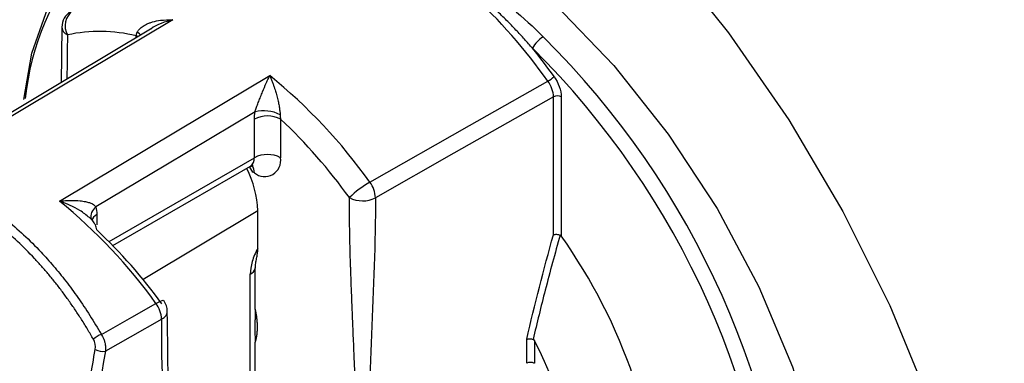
# Model space of a CAD drawing. Header units: millimetres. Extents: x 25 to 1229, y -261 to 1180.
# Tile 183 of 224: x 794.67 to 821.18, y 849.24 to 858.49. Entities that reach past the tile are written whole.
import ezdxf

# ---------------------------------------------------------------- set-up
doc = ezdxf.new("R2010")
doc.units = ezdxf.units.MM

msp = doc.modelspace()

# ---------------------------------------------------------------- linework, layer by layer
at = {"color": 7, "linetype": 'Continuous', "lineweight": 25}
for p, q in [((795.812, 858.289), (795.788, 856.798)), ((797.81, 858.007), (797.81, 858.061)), ((797.854, 858.032), (797.81, 858.061)), ((809.045, 852.706), (809.045, 856.42)), ((809.255, 856.419), (809.255, 852.67)), ((800.992, 854.778), (800.992, 855.816)), ((801.699, 855.816), (801.699, 854.778)), ((797.079, 852.519), (800.992, 854.778)), ((797.185, 852.411), (800.889, 854.549)), ((800.952, 854.393), (800.87, 854.521)), ((800.992, 854.37), (800.952, 854.393)), ((801.085, 853.348), (797.995, 851.501)), ((801.085, 852.337), (801.085, 853.348)), ((796.75, 853.247), (796.75, 852.971)), ((801.018, 850.697), (801.018, 851.8)), ((800.883, 847.742), (800.883, 851.64)), ((808.325, 849.243), (808.325, 849.889)), ((801.018, 848.372), (801.018, 849.809)), ((808.536, 849.845), (808.536, 849.242))]:
    msp.add_line(p, q, dxfattribs=at)
at = {"color": 7, "linetype": 'Continuous', "lineweight": 25, "flags": 128}
for points in [[(800.166, 868.617), (802.132, 867.942), (804.143, 866.959), (806.167, 865.685), (808.172, 864.139), (810.126, 862.348), (811.998, 860.338), (813.758, 858.142), (815.379, 855.794), (816.834, 853.333), (818.101, 850.796), (819.16, 848.225), (819.993, 845.66), (820.587, 843.141), (820.934, 840.709), (821.028, 838.402), (820.866, 836.257)], [(794.783, 856.349), (795.005, 857.59), (795.542, 859.126), (796.329, 860.394), (797.347, 861.36), (798.568, 861.999), (799.961, 862.294), (801.489, 862.237)], [(805.725, 861.453), (807.421, 860.323), (809.083, 858.915), (810.668, 857.264), (812.136, 855.412), (813.45, 853.407), (814.576, 851.3), (815.485, 849.146), (816.153, 846.998), (816.565, 844.913), (816.709, 842.943), (816.581, 841.139)], [(798.799, 858.495), (795.63, 856.601), (793.141, 855.113)], [(798.198, 858.239), (796.049, 856.954), (793.352, 855.342)], [(797.932, 858.078), (797.897, 858.114), (797.841, 858.155)], [(795.75, 853.607), (798.917, 855.501), (801.406, 856.99)], [(804.101, 854.121), (806.786, 855.643), (808.896, 856.839)], [(809.045, 856.42), (806.361, 854.897), (804.252, 853.699)], [(801.01, 856.014), (798.611, 854.58), (796.726, 853.453)], [(798.343, 850.856), (798.41, 850.893), (798.466, 850.919), (798.51, 850.935), (798.54, 850.939), (798.553, 850.933)], [(796.873, 850.022), (797.696, 850.489), (798.343, 850.856)], [(798.497, 850.431), (797.65, 849.95), (796.985, 849.573)]]:
    msp.add_lwpolyline(points, dxfattribs=at)
at = {"color": 7, "linetype": 'Continuous', "lineweight": 25}
for centre, radius, start, end in [((802.03, 855.588), 7.251, 140.3024, 173.7536), ((796.342, 847.907), 15.407, 35.4318, 47.1087), ((796.312, 858.29), 0.5, 121.3199, 179.9999), ((796.417, 858.326), 0.518, 127.3178, 207.639), ((796.052, 858.308), 0.24, 184.1293, 247.1908), ((796.829, 853.987), 4.19, 76.4498, 101.9847), ((809.142, 857.402), 0.734, 120.54, 153.9054), ((792.536, 841.667), 23.052, 2.8866, 45.2356), ((792.58, 841.691), 22.583, 2.8866, 45.2356), ((795.451, 847.217), 16.741, 35.6077, 38.8789), ((792.21, 845.648), 14.601, 35.4706, 50.9645), ((808.458, 857.592), 0.871, 300.1475, 313.8175), ((809.149, 856.214), 0.231, 62.6565, 116.7662), ((801.243, 855.071), 0.971, 62.8797, 103.8939), ((801.346, 855.133), 0.769, 62.6097, 117.3903), ((791.793, 845.265), 14.473, 35.664, 46.8045), ((800.747, 854.751), 0.246, 305.0133, 6.2988), ((801.346, 854.096), 0.769, 62.6097, 117.3903), ((801.268, 854.708), 0.437, 230.7968, 9.214), ((798.43, 853.264), 2.656, 1.8118, 27.4903), ((800.718, 854.39), 0.275, 355.7653, 39.6403), ((805.508, 851.701), 2.799, 120.1566, 134.3338), ((803.478, 853.66), 0.775, 2.8983, 36.489), ((786.679, 842.458), 14.373, 35.7505, 50.8668), ((803.905, 854.387), 0.77, 242.6565, 296.7662), ((796.918, 853.186), 0.329, 125.811, 190.8391), ((796.866, 853.003), 0.27, 115.5063, 162.1891), ((786.968, 842.48), 14.247, 35.9414, 46.6415), ((797.064, 844.041), 14.937, 2.3166, 35.2918), ((800.757, 851.884), 0.275, 297.3233, 342.127), ((798.149, 850.639), 0.5, 359.9491, 36.1001), ((797.721, 850.392), 0.776, 2.9219, 36.7418), ((797.159, 849.303), 0.774, 111.7078, 130.3753), ((796.9, 849.958), 0.394, 240.9601, 282.514), ((798.849, 844.804), 10.92, 1.6156, 27.4919), ((808.429, 849.036), 0.231, 62.6565, 116.7662)]:
    msp.add_arc(centre, radius, start, end, dxfattribs=at)
for points, knots in [([(916.527, 846.81), (905.924, 852.825), (884.561, 864.943), (852.639, 883.288), (820.56, 901.891), (799.263, 914.403), (788.544, 920.701)], [0, 0, 0, 0, 0.2463975, 0.4964734, 0.7465496, 1, 1, 1, 1]), ([(788.177, 919.483), (798.954, 913.107), (820.366, 900.441), (852.621, 881.702), (884.613, 863.349), (905.989, 851.309), (916.543, 845.364)], [0, 0, 0, 0, 0.254068, 0.504784, 0.755483, 1, 1, 1, 1]), ([(793.744, 855.577), (793.728, 856.168), (793.682, 857.842), (794.402, 860.041), (795.804, 861.969), (797.806, 863.092), (799.493, 863.066), (800.337, 863.053)], [0, 0, 0, 0, 0.120025, 0.340062, 0.560074, 0.780053, 1, 1, 1, 1]), ([(808.483, 857.725), (808.412, 857.806), (808.265, 857.973), (808.032, 858.223), (807.781, 858.481), (807.51, 858.744), (807.22, 859.011), (807.018, 859.184), (806.915, 859.273)], [0, 0, 0, 0, 0.143539, 0.296362, 0.45844, 0.629749, 0.810273, 1, 1, 1, 1]), ([(797.841, 858.155), (797.847, 858.168), (797.86, 858.195), (797.888, 858.232), (797.925, 858.27), (797.971, 858.307), (798.027, 858.343), (798.092, 858.377), (798.168, 858.409), (798.29, 858.448), (798.497, 858.491), (798.686, 858.493), (798.799, 858.495)], [0, 0, 0, 0, 0.042587, 0.090151, 0.143167, 0.202, 0.26693, 0.338175, 0.415907, 0.500259, 0.701818, 1, 1, 1, 1]), ([(798.799, 858.495), (798.587, 858.435), (798.373, 858.374), (798.2, 858.24), (798.198, 858.238)], [0, 0, 0, 0, 0.989667, 1, 1, 1, 1]), ([(795.958, 858.086), (795.957, 857.691), (795.956, 857.29), (795.943, 856.897), (795.943, 856.891)], [0, 0, 0, 0, 0.985291, 1, 1, 1, 1]), ([(801.01, 856.014), (801.015, 856.029), (801.025, 856.061), (801.043, 856.113), (801.063, 856.17), (801.086, 856.232), (801.118, 856.315), (801.161, 856.425), (801.229, 856.593), (801.3, 856.759), (801.363, 856.9), (801.394, 856.964), (801.406, 856.99)], [0, 0, 0, 0, 0.04065, 0.085674, 0.135472, 0.190316, 0.250393, 0.363261, 0.50028, 0.750037, 0.901651, 1, 1, 1, 1]), ([(801.406, 856.99), (801.419, 856.959), (801.445, 856.899), (801.48, 856.808), (801.511, 856.724), (801.537, 856.646), (801.559, 856.578), (801.586, 856.488), (801.615, 856.377), (801.645, 856.245), (801.666, 856.127), (801.68, 856.024), (801.684, 855.963), (801.686, 855.936)], [0, 0, 0, 0, 0.11024, 0.209729, 0.298447, 0.376403, 0.443623, 0.500148, 0.631844, 0.746803, 0.845714, 0.929598, 1, 1, 1, 1]), ([(809.045, 856.421), (809.045, 856.483), (809.031, 856.556), (808.979, 856.704), (808.94, 856.778), (808.896, 856.84)], [0, 0, 0, 0, 0.5, 0.5, 1, 1, 1, 1]), ([(789.129, 854.493), (789.198, 854.51), (789.337, 854.545), (789.548, 854.585), (789.757, 854.616), (789.967, 854.638), (790.175, 854.65), (790.381, 854.654), (790.586, 854.649), (790.789, 854.635), (790.99, 854.614), (791.479, 854.544), (792.256, 854.338), (793.304, 853.844), (794.311, 853.15), (795.063, 852.45), (795.589, 851.862), (795.922, 851.453), (796.249, 851.01), (796.57, 850.533), (796.771, 850.194), (796.873, 850.022)], [0, 0, 0, 0, 0.026743, 0.053121, 0.079136, 0.104788, 0.130077, 0.155005, 0.179571, 0.203777, 0.227623, 0.25111, 0.37728, 0.500799, 0.62421, 0.750316, 0.797387, 0.845885, 0.895817, 0.947187, 1, 1, 1, 1]), ([(796.658, 849.892), (796.606, 849.982), (796.502, 850.162), (796.339, 850.424), (796.172, 850.679), (796.001, 850.928), (795.824, 851.169), (795.644, 851.404), (795.458, 851.632), (795.268, 851.854), (794.992, 852.158), (794.621, 852.528), (794.149, 852.939), (793.663, 853.303), (792.996, 853.726), (792.308, 854.049), (791.615, 854.266), (791.095, 854.376), (790.576, 854.432), (790.12, 854.434), (789.728, 854.401), (789.397, 854.351), (789.181, 854.298), (789.073, 854.271)], [0, 0, 0, 0, 0.02801, 0.055879, 0.083637, 0.111317, 0.138949, 0.166566, 0.1942, 0.221884, 0.249648, 0.312297, 0.374857, 0.43707, 0.499279, 0.624553, 0.68671, 0.748988, 0.811647, 0.874468, 0.916255, 0.958063, 1, 1, 1, 1]), ([(800.887, 854.545), (800.925, 854.555), (800.968, 854.567), (800.955, 854.57), (800.953, 854.571)], [0, 0, 0, 0, 0.886276, 1, 1, 1, 1]), ([(795.75, 853.607), (795.787, 853.611), (795.882, 853.622), (796.069, 853.631), (796.266, 853.625), (796.436, 853.6), (796.547, 853.572), (796.63, 853.537), (796.691, 853.499), (796.715, 853.468), (796.726, 853.453)], [0, 0, 0, 0, 0.098035, 0.250151, 0.499772, 0.636787, 0.749841, 0.846803, 0.929769, 1, 1, 1, 1]), ([(796.552, 853.165), (796.47, 853.233), (796.233, 853.426), (795.94, 853.536), (795.75, 853.607)], [0, 0, 0, 0, 0.350646, 1, 1, 1, 1]), ([(803.76, 846.344), (803.76, 846.612), (803.756, 847.041), (803.744, 847.591), (803.736, 847.878), (803.732, 848.024), (803.73, 848.098), (803.729, 848.13), (803.728, 848.151), (803.728, 848.164), (803.723, 848.309), (803.715, 848.527), (803.705, 848.804), (803.7, 848.948), (803.697, 849.022), (803.695, 849.059), (803.695, 849.075), (803.694, 849.086), (803.694, 849.093), (803.686, 849.302), (803.673, 849.611), (803.647, 850.229), (803.636, 850.5), (803.625, 850.748), (803.621, 850.855), (803.619, 850.904), (803.618, 850.927), (803.618, 850.937), (803.618, 850.944), (803.618, 850.945), (803.611, 851.122), (803.601, 851.366), (803.592, 851.628), (803.588, 851.753), (803.586, 851.814), (803.585, 851.84), (803.584, 851.857), (803.584, 851.864), (803.562, 852.557), (803.551, 853.167), (803.551, 853.703)], [0, 0, 0, 0, 0.125, 0.1875, 0.21875, 0.234375, 0.242188, 0.246094, 0.246094, 0.25, 0.25, 0.3125, 0.34375, 0.359375, 0.367188, 0.371094, 0.373047, 0.373047, 0.375, 0.375, 0.5, 0.5, 0.5625, 0.59375, 0.609375, 0.617188, 0.621094, 0.623047, 0.623047, 0.625, 0.625, 0.6875, 0.71875, 0.734375, 0.742187, 0.746094, 0.746094, 0.75, 0.75, 1, 1, 1, 1]), ([(796.711, 852.967), (796.696, 852.994), (796.662, 853.057), (796.606, 853.126), (796.561, 853.159), (796.552, 853.165)], [0, 0, 0, 0, 0.393164, 0.879804, 1, 1, 1, 1]), ([(796.75, 852.839), (796.744, 852.863), (796.734, 852.907), (796.719, 852.948), (796.711, 852.967)], [0, 0, 0, 0, 0.528464, 1, 1, 1, 1]), ([(809.224, 852.697), (809.087, 852.202), (808.828, 851.262), (808.602, 850.329), (808.495, 849.888)], [0, 0, 0, 0, 0.527082, 1, 1, 1, 1]), ([(809.045, 852.706), (809.055, 852.708), (809.073, 852.714), (809.103, 852.716), (809.138, 852.716), (809.18, 852.711), (809.21, 852.702), (809.224, 852.697)], [0, 0, 0, 0, 0.2034, 0.370398, 0.500925, 0.760387, 1, 1, 1, 1]), ([(801.085, 852.337), (801.023, 852.226), (800.97, 852.104), (800.9, 851.863), (800.883, 851.744), (800.883, 851.64)], [0, 0, 0, 0, 0.5, 0.5, 1, 1, 1, 1]), ([(801.018, 851.8), (801.019, 851.823), (801.02, 851.871), (801.031, 851.961), (801.053, 852.068), (801.079, 852.195), (801.083, 852.29), (801.085, 852.337)], [0, 0, 0, 0, 0.122789, 0.250228, 0.500247, 0.748952, 1, 1, 1, 1]), ([(801.018, 850.697), (801.017, 850.669), (801.015, 850.614), (801.013, 850.532), (801.01, 850.439), (801.008, 850.336), (801.007, 850.209), (801.007, 850.073), (801.011, 849.931), (801.016, 849.85), (801.018, 849.809)], [0, 0, 0, 0, 0.0834265, 0.1665222, 0.2500287, 0.3754792, 0.4997319, 0.6669991, 0.8332351, 1, 1, 1, 1]), ([(801.018, 849.809), (801.027, 849.84), (801.045, 849.9), (801.062, 849.998), (801.073, 850.097), (801.077, 850.197), (801.076, 850.299), (801.069, 850.4), (801.056, 850.5), (801.04, 850.599), (801.025, 850.665), (801.018, 850.697)], [0, 0, 0, 0, 0.124295, 0.245314, 0.36302, 0.477386, 0.588418, 0.696116, 0.800484, 0.901537, 1, 1, 1, 1]), ([(798.497, 850.431), (798.527, 850.451), (798.591, 850.494), (798.643, 850.567), (798.644, 850.618), (798.644, 850.639)], [0, 0, 0, 0, 0.349309, 0.725966, 1, 1, 1, 1]), ([(798.863, 842.779), (798.812, 843.965), (798.701, 846.587), (798.668, 849.204), (798.649, 850.638)], [0, 0, 0, 0, 0.452549, 1, 1, 1, 1]), ([(796.873, 850.022), (796.884, 850.004), (796.908, 849.963), (796.941, 849.888), (796.97, 849.794), (796.991, 849.684), (796.987, 849.611), (796.985, 849.573)], [0, 0, 0, 0, 0.130295, 0.297107, 0.500436, 0.737199, 1, 1, 1, 1]), ([(808.325, 849.889), (808.333, 849.891), (808.348, 849.897), (808.375, 849.901), (808.41, 849.903), (808.452, 849.9), (808.48, 849.892), (808.495, 849.888)], [0, 0, 0, 0, 0.161265, 0.329305, 0.500983, 0.744714, 1, 1, 1, 1]), ([(795.536, 840.659), (795.555, 840.902), (795.594, 841.387), (795.661, 842.12), (795.734, 842.855), (795.815, 843.594), (795.902, 844.336), (795.996, 845.081), (796.098, 845.829), (796.206, 846.581), (796.321, 847.335), (796.443, 848.091), (796.571, 848.851), (796.663, 849.359), (796.709, 849.613)], [0, 0, 0, 0, 0.083057, 0.166164, 0.249322, 0.33253, 0.415788, 0.499096, 0.582454, 0.665863, 0.749322, 0.832831, 0.91639, 1, 1, 1, 1])]:
    msp.add_open_spline(points, degree=3, knots=knots, dxfattribs=at)
for points in [[(807.073, 859.447), (807.668, 859.031), (808.243, 858.564), (808.769, 858.034)], [(797.81, 858.061), (797.818, 858.091), (797.828, 858.122), (797.841, 858.155)], [(809.061, 856.964), (809.181, 856.796), (809.255, 856.59), (809.255, 856.419)], [(800.992, 855.816), (800.992, 855.879), (800.998, 855.945), (801.01, 856.014)], [(801.686, 855.936), (801.687, 855.894), (801.692, 855.854), (801.699, 855.816)], [(804.252, 853.699), (804.252, 851.286), (804.04, 848.755), (804.04, 846.342)], [(796.726, 853.453), (796.742, 853.39), (796.75, 853.322), (796.75, 853.247)], [(808.325, 849.889), (808.538, 850.823), (808.784, 851.763), (809.045, 852.706)], [(809.255, 852.67), (809.247, 852.682), (809.236, 852.692), (809.224, 852.697)], [(798.863, 842.779), (798.68, 845.296), (798.497, 847.812), (798.497, 850.431)], [(796.709, 849.613), (796.725, 849.702), (796.706, 849.808), (796.658, 849.892)], [(808.495, 849.888), (808.513, 849.882), (808.526, 849.863), (808.536, 849.845)], [(796.985, 849.573), (796.432, 846.541), (796.04, 843.551), (795.815, 840.642)]]:
    msp.add_open_spline(points, degree=3, dxfattribs=at)

doc.saveas('drawing.dxf')
